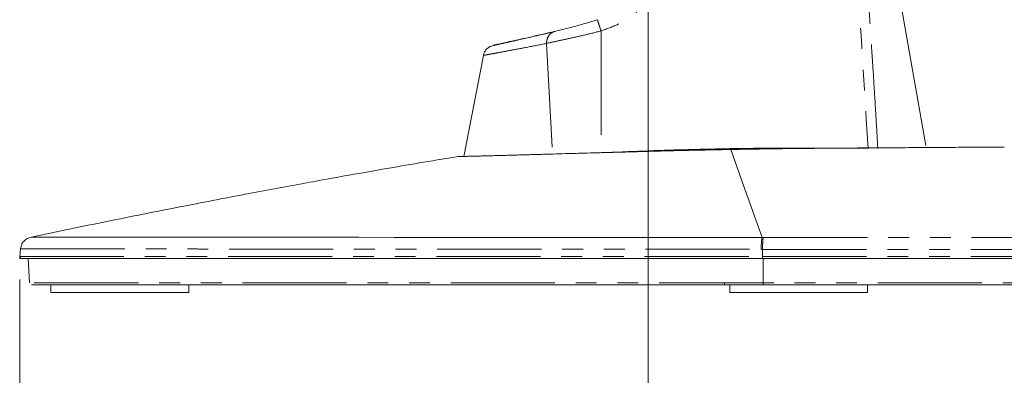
# Model space of a CAD drawing. Header units: millimetres. Extents: x 19 to 844, y 7 to 552.
# Tile 115 of 177: x 362 to 423, y 194 to 215. Entities that reach past the tile are written whole.
import ezdxf

# ---------------------------------------------------------------- set-up
doc = ezdxf.new("R2010")
doc.units = ezdxf.units.MM
doc.linetypes.add('PHANTOM', pattern=[12.7, 6.35, -1.27, 1.27, -1.27, 1.27, -1.27])
doc.styles.add('SLDTEXTSTYLE0', font='TXT', dxfattribs={"width": 0.75})
doc.dimstyles.new('SLDDIMSTYLE1', dxfattribs={"dimtxt": 3.5, "dimasz": 3.302, "dimexe": 0, "dimexo": 0.0625, "dimgap": 0.875, "dimtad": 0, "dimtih": 1, "dimtoh": 1, "dimdec": 1, "dimlfac": 2.5, "dimrnd": 1e-09, "dimzin": 12, "dimdsep": 46, "dimtxsty": 'SLDTEXTSTYLE0', "dimsah": 1, "dimcen": 0.09, "dimadec": 0, "dimazin": 3, "dimtfac": 1, "dimtdec": 1, "dimtofl": 0, "dimtmove": 0, "dimatfit": 3, "dimfxl": 0, "dimfrac": 2, "dimtolj": 1, "dimtzin": 12, "dimarcsym": 0})

# ---------------------------------------------------------------- blocks, each defined once
blk = doc.blocks.new('_D_10')
at = {"color": 7, "linetype": 'Continuous', "lineweight": 0}
for p, q in [((362.481, 199.435), (362.481, 178.699)), ((458.294, 199.435), (458.294, 178.699)), ((362.481, 181.874), (404.569, 181.874)), ((458.294, 181.874), (416.206, 181.874))]:
    blk.add_line(p, q, dxfattribs=at)
for points in [[(362.481, 181.874), (365.783, 181.366), (365.783, 182.382)], [(458.294, 181.874), (454.992, 182.382), (454.992, 181.366)]]:
    blk.add_solid(points, dxfattribs=at)
at = {"color": 7, "linetype": 'Continuous', "lineweight": 0, "insert": (404.569, 183.607), "char_height": 3.5, "attachment_point": 1, "style": 'SLDTEXTSTYLE0'}
blk.add_mtext('239.5', dxfattribs=at)
blk = doc.blocks.new('_D_11')
at = {"color": 7, "linetype": 'Continuous', "lineweight": 0}
for p, q in [((400.806, 265.383), (400.806, 186.106)), ((362.481, 199.435), (362.481, 186.106)), ((362.481, 189.281), (377.118, 189.281)), ((400.806, 189.281), (386.169, 189.281))]:
    blk.add_line(p, q, dxfattribs=at)
for points in [[(362.481, 189.281), (365.783, 188.773), (365.783, 189.789)], [(400.806, 189.281), (397.504, 189.789), (397.504, 188.773)]]:
    blk.add_solid(points, dxfattribs=at)
at = {"color": 7, "linetype": 'Continuous', "lineweight": 0, "insert": (377.118, 191.015), "char_height": 3.5, "attachment_point": 1, "style": 'SLDTEXTSTYLE0'}
blk.add_mtext('95.8', dxfattribs=at)

msp = doc.modelspace()

# ---------------------------------------------------------------- linework, layer by layer
at = {"color": 7, "linetype": 'Continuous', "lineweight": 15}
for p, q in [((417.743, 207.604), (415.157, 222.259)), ((395.031, 214.548), (394.63, 214.454)), ((390.761, 213.113), (389.557, 206.94)), ((362.533, 201.304), (362.492, 200.836)), ((363.002, 200.705), (363.08, 199.219)), ((364.386, 199.105), (364.386, 198.625)), ((372.786, 198.625), (372.786, 199.105)), ((405.466, 199.219), (405.466, 199.105)), ((405.786, 199.105), (405.786, 198.625)), ((414.186, 198.625), (414.186, 199.105)), ((364.386, 198.625), (367.482, 198.625)), ((367.482, 198.625), (372.786, 198.625)), ((405.786, 198.625), (414.183, 198.625)), ((414.183, 198.625), (414.186, 198.625))]:
    msp.add_line(p, q, dxfattribs=at)
at = {"color": 8, "linetype": 'PHANTOM', "lineweight": 0}
for p, q in [((397.935, 214.605), (397.952, 207.171)), ((394.61, 213.843), (394.978, 207.062)), ((405.841, 207.364), (406.5, 205.518)), ((406.5, 205.518), (407.755, 201.992)), ((407.831, 201.992), (407.755, 201.992)), ((407.782, 201.269), (407.705, 201.269)), ((407.779, 200.836), (407.782, 201.269)), ((407.821, 199.219), (407.816, 200.705))]:
    msp.add_line(p, q, dxfattribs=at)
at = {"color": 7, "linetype": 'Continuous', "lineweight": 0}
for p in [(362.493, 200.849), (362.612, 200.705)]:
    msp.add_line(p, (362.481, 200.705), dxfattribs=at)
at = {"color": 7, "linetype": 'Continuous', "lineweight": 15, "flags": 128}
msp.add_lwpolyline([(363.186, 202.018), (363.199, 202.018), (363.26, 202.018), (363.358, 202.018), (363.481, 202.018), (363.622, 202.018), (363.772, 202.017), (363.923, 202.017), (364.071, 202.017), (364.169, 202.017), (364.26, 202.017), (364.358, 202.017), (364.526, 202.017), (364.78, 202.017), (364.963, 202.016), (365.139, 202.016), (365.313, 202.016), (365.482, 202.016), (365.645, 202.016), (366.011, 202.016), (366.372, 202.015), (366.722, 202.015), (367.056, 202.015), (367.369, 202.014), (367.657, 202.014), (368.013, 202.014), (368.344, 202.013), (368.646, 202.013), (368.915, 202.013), (369.149, 202.012), (369.591, 202.012), (370.308, 202.012), (371.065, 202.011), (371.862, 202.011), (372.586, 202.01), (373.623, 202.009), (374.882, 202.008), (375.939, 202.007), (376.745, 202.007), (376.745, 202.007), (376.745, 202.007), (376.745, 202.007), (376.745, 202.007), (376.745, 202.007), (376.746, 202.007), (376.748, 202.007), (376.757, 202.007), (376.795, 202.007), (377.003, 202.007), (377.421, 202.006), (378.004, 202.006), (378.763, 202.005), (379.923, 202.005), (381.381, 202.004), (383.168, 202.002), (385.32, 202.001), (387.875, 202), (390.339, 201.998), (393.131, 201.997), (396.267, 201.996), (398.85, 201.995), (401.63, 201.994), (404.603, 201.993), (407.755, 201.992)], dxfattribs=at)
at = {"color": 8, "linetype": 'PHANTOM', "lineweight": 0}
msp.add_arc((411.066, 201.4), 3.363, 169.86427, 182.23268, dxfattribs=at)
for points, knots in [([(413.193, 222.37), (413.212, 222.157), (413.635, 217.185), (413.933, 212.202), (414.218, 207.434)], [0, 0, 0, 0, 0.043003, 1, 1, 1, 1]), ([(402.136, 221.619), (402.037, 221.058), (401.854, 220.028), (401.548, 218.625), (401.216, 217.494), (400.819, 216.618), (400.333, 215.951), (399.723, 215.417), (398.916, 214.959), (398.286, 214.731), (397.935, 214.605)], [0, 0, 0, 0, 0.195188, 0.35818, 0.49151, 0.597898, 0.685306, 0.771322, 0.872808, 1, 1, 1, 1]), ([(414.812, 207.436), (414.789, 207.827), (414.736, 208.747), (414.641, 210.339), (414.517, 212.346), (414.394, 214.243), (414.311, 215.471), (414.283, 215.892)], [0, 0, 0, 0, 0.138427, 0.32657, 0.564429, 0.850458, 1, 1, 1, 1]), ([(397.717, 215.293), (397.718, 215.283), (397.722, 215.263), (397.77, 215.107), (397.843, 214.878), (397.905, 214.694), (397.935, 214.605)], [0, 0, 0, 0, 0.2400254, 0.4981919, 0.7573578, 1, 1, 1, 1]), ([(397.935, 214.605), (397.596, 214.518), (396.922, 214.347), (395.985, 214.141), (395.171, 213.965), (394.797, 213.884), (394.61, 213.843)], [0, 0, 0, 0, 0.253352, 0.503821, 0.752129, 1, 1, 1, 1]), ([(394.61, 213.843), (394.616, 213.927), (394.628, 214.1), (394.741, 214.328), (394.91, 214.503), (395.054, 214.555), (395.124, 214.58)], [0, 0, 0, 0, 0.243149, 0.499997, 0.756847, 1, 1, 1, 1]), ([(390.762, 213.113), (390.783, 213.117), (390.824, 213.124), (391.157, 213.185), (391.68, 213.28), (392.42, 213.418), (393.369, 213.596), (394.19, 213.76), (394.61, 213.843)], [0, 0, 0, 0, 0.163256, 0.326961, 0.490866, 0.6521, 0.821823, 1, 1, 1, 1]), ([(405.839, 207.382), (406.08, 207.386), (406.582, 207.393), (407.132, 207.395), (407.404, 207.393), (407.467, 207.393)], [0, 0, 0, 0, 0.414273, 0.862213, 1, 1, 1, 1]), ([(405.844, 207.331), (405.844, 207.333), (405.845, 207.341), (405.844, 207.351), (405.842, 207.362), (405.841, 207.366), (405.841, 207.365), (405.841, 207.364)], [0, 0, 0, 0, 0.085805, 0.270254, 0.544164, 0.808251, 1, 1, 1, 1]), ([(407.831, 201.992), (407.825, 201.972), (407.812, 201.931), (407.797, 201.761), (407.786, 201.533), (407.783, 201.355), (407.782, 201.269)], [0, 0, 0, 0, 0.242715, 0.4999217, 0.757171, 1, 1, 1, 1]), ([(407.831, 201.992), (409.033, 201.992), (411.485, 201.991), (415.235, 201.991), (418.87, 201.991), (422.359, 201.991), (424.783, 201.992), (426.363, 201.992), (427.109, 201.992), (427.855, 201.992), (428.6, 201.992), (429.344, 201.992), (430.087, 201.992), (431.37, 201.993), (432.482, 201.993), (433.432, 201.993), (433.729, 201.993), (434.024, 201.993), (434.318, 201.993), (434.611, 201.993), (434.884, 201.994), (435.208, 201.994), (435.656, 201.994), (436.3, 201.994), (436.988, 201.994), (437.644, 201.994), (438.205, 201.995), (438.721, 201.995), (439.215, 201.995), (439.794, 201.995), (440.577, 201.995), (441.422, 201.996), (442.254, 201.996), (443.018, 201.996), (443.819, 201.997), (444.628, 201.997), (445.608, 201.997), (446.35, 201.998), (446.884, 201.998), (447.05, 201.998), (447.215, 201.998), (447.379, 201.998), (447.542, 201.998), (447.661, 201.998), (447.817, 201.998), (448.048, 201.998), (448.419, 201.998), (448.808, 201.999), (449.165, 201.999), (449.458, 201.999), (449.74, 201.999), (450.068, 201.999), (450.583, 201.999), (451.255, 202), (451.979, 202), (452.631, 202), (453.174, 202.001), (453.687, 202.001), (454.222, 202.001), (454.736, 202.001), (455.225, 202.001), (455.667, 202.002), (456.086, 202.002), (456.446, 202.002), (456.745, 202.002), (456.98, 202.002), (457.164, 202.002), (457.305, 202.003), (457.415, 202.003), (457.497, 202.003), (457.543, 202.003), (457.577, 202.003), (457.56, 202.003), (457.555, 202.003)], [0, 0, 0, 0, 0.0410376, 0.0836805, 0.1281237, 0.1670174, 0.207484, 0.216803, 0.2262108, 0.2357092, 0.2452998, 0.2549843, 0.2647643, 0.2746415, 0.3062173, 0.3103862, 0.3145629, 0.3187476, 0.3229402, 0.327141, 0.3313498, 0.334737, 0.3412868, 0.3509698, 0.363372, 0.3723837, 0.3811061, 0.3895354, 0.3967913, 0.404767, 0.4176423, 0.4355016, 0.4477471, 0.4611192, 0.4764103, 0.4919273, 0.5070711, 0.5339473, 0.5374879, 0.5410333, 0.5445835, 0.5481385, 0.5516982, 0.5552626, 0.5560448, 0.5620363, 0.5707863, 0.5813827, 0.589261, 0.596387, 0.6027548, 0.6102541, 0.6211686, 0.642756, 0.664755, 0.6837757, 0.7028946, 0.7180562, 0.7372646, 0.7621495, 0.7801462, 0.8019581, 0.8264366, 0.8487716, 0.8696392, 0.8911941, 0.9087386, 0.9261337, 0.9433744, 0.9604558, 0.9773732, 0.9941222, 1, 1, 1, 1]), ([(362.547, 201.302), (362.577, 201.302), (362.64, 201.301), (363.286, 201.301), (364.338, 201.299), (365.779, 201.298), (367.472, 201.296), (369.109, 201.294), (370.188, 201.293), (370.607, 201.293), (370.74, 201.293), (370.873, 201.292), (371.008, 201.292), (371.144, 201.292), (371.281, 201.292), (371.444, 201.292), (371.717, 201.292), (372.163, 201.291), (372.829, 201.29), (373.708, 201.289), (374.82, 201.288), (376.194, 201.287), (377.864, 201.286), (379.608, 201.284), (381.367, 201.283), (382.601, 201.282), (383.459, 201.281), (383.878, 201.281), (384.307, 201.281), (384.745, 201.28), (385.194, 201.28), (385.654, 201.28), (387.171, 201.279), (389.778, 201.277), (393.562, 201.275), (397.295, 201.273), (400.916, 201.271), (404.369, 201.27), (406.622, 201.27), (407.705, 201.269)], [0, 0, 0, 0, 0.0646193, 0.1360388, 0.2094945, 0.2727823, 0.3375134, 0.3956795, 0.4216335, 0.4250487, 0.4284676, 0.4318904, 0.4353169, 0.4387472, 0.4421813, 0.4456056, 0.4508815, 0.4622673, 0.4778201, 0.4975414, 0.5214342, 0.5493662, 0.5814367, 0.6176511, 0.6438271, 0.6718135, 0.6783456, 0.684969, 0.6916837, 0.6984899, 0.7053875, 0.7123766, 0.7194572, 0.7739718, 0.8253944, 0.8737157, 0.9189296, 0.961027, 1, 1, 1, 1]), ([(407.782, 201.269), (409.013, 201.269), (411.528, 201.268), (415.378, 201.268), (419.108, 201.268), (422.672, 201.268), (425.896, 201.269), (428.086, 201.269), (429.297, 201.269), (429.677, 201.269), (430.057, 201.27), (430.435, 201.27), (430.813, 201.27), (432.247, 201.27), (434.66, 201.271), (437.871, 201.272), (440.688, 201.273), (443.148, 201.274), (444.737, 201.275), (445.722, 201.275), (446.171, 201.275), (446.611, 201.275), (447.043, 201.276), (447.466, 201.276), (447.881, 201.276), (448.932, 201.277), (450.524, 201.278), (452.463, 201.279), (454.15, 201.28), (455.362, 201.281), (456.218, 201.281), (456.811, 201.281), (457.308, 201.282), (457.703, 201.282), (457.999, 201.282), (458.172, 201.282), (458.262, 201.282), (458.232, 201.282), (458.227, 201.282)], [0, 0, 0, 0, 0.041477, 0.084774, 0.129886, 0.169181, 0.209745, 0.246493, 0.251378, 0.256281, 0.2612, 0.266136, 0.271089, 0.276058, 0.322914, 0.36974, 0.416535, 0.455823, 0.495094, 0.503908, 0.512721, 0.521533, 0.530345, 0.539156, 0.547966, 0.556775, 0.607477, 0.65931, 0.712272, 0.766368, 0.797792, 0.829587, 0.861753, 0.894291, 0.927201, 0.960483, 0.99414, 1, 1, 1, 1]), ([(362.492, 200.836), (362.534, 200.836), (362.616, 200.836), (363.281, 200.836), (364.337, 200.836), (365.813, 200.836), (367.685, 200.836), (369.94, 200.836), (372.558, 200.836), (375.515, 200.836), (378.787, 200.836), (382.343, 200.836), (386.154, 200.836), (390.185, 200.836), (394.4, 200.836), (398.763, 200.836), (403.23, 200.836), (406.268, 200.836), (407.779, 200.836)], [0, 0, 0, 0, 0.0697542, 0.1392604, 0.2082758, 0.2765722, 0.3439375, 0.4101886, 0.4751697, 0.5387673, 0.6009069, 0.6615675, 0.720777, 0.7786234, 0.8352478, 0.8908488, 0.945671, 1, 1, 1, 1]), ([(407.779, 200.836), (408.861, 200.836), (411.024, 200.836), (414.273, 200.836), (417.503, 200.836), (420.7, 200.836), (423.848, 200.836), (426.934, 200.836), (429.943, 200.836), (432.862, 200.836), (435.676, 200.836), (438.374, 200.836), (440.943, 200.836), (443.537, 200.836), (446.104, 200.836), (448.58, 200.836), (450.805, 200.836), (452.762, 200.836), (454.584, 200.836), (456.163, 200.836), (457.374, 200.836), (458.137, 200.836), (458.232, 200.836), (458.28, 200.836)], [0, 0, 0, 0, 0.036429, 0.07288, 0.109462, 0.146281, 0.183436, 0.221019, 0.259108, 0.297774, 0.337068, 0.377033, 0.417697, 0.45907, 0.509651, 0.56123, 0.613757, 0.667164, 0.721358, 0.790042, 0.859554, 0.929633, 1, 1, 1, 1]), ([(407.788, 200.705), (407.787, 200.707), (407.785, 200.711), (407.782, 200.734), (407.781, 200.758), (407.78, 200.782), (407.779, 200.808), (407.779, 200.827), (407.779, 200.836)], [0, 0, 0, 0, 0.235826, 0.463107, 0.590551, 0.724563, 0.862199, 1, 1, 1, 1]), ([(407.821, 199.219), (406.673, 199.219), (404.376, 199.219), (400.99, 199.219), (397.683, 199.219), (394.48, 199.219), (391.4, 199.219), (388.264, 199.219), (385.118, 199.219), (382.017, 199.219), (379.153, 199.219), (376.529, 199.219), (373.949, 199.219), (371.484, 199.219), (369.214, 199.219), (367.307, 199.219), (365.757, 199.219), (364.556, 199.219), (363.708, 199.219), (363.178, 199.219), (363.113, 199.219), (363.08, 199.219)], [0, 0, 0, 0, 0.041689, 0.083374, 0.125056, 0.166736, 0.208415, 0.250093, 0.300099, 0.350103, 0.400105, 0.450106, 0.500105, 0.562595, 0.625083, 0.687568, 0.750053, 0.812539, 0.875027, 0.937514, 1, 1, 1, 1]), ([(446.563, 199.219), (446.1, 199.219), (444.988, 199.219), (442.939, 199.219), (440.533, 199.219), (437.926, 199.219), (435.138, 199.219), (432.171, 199.219), (429.035, 199.219), (425.744, 199.219), (422.317, 199.219), (418.78, 199.219), (415.161, 199.219), (411.493, 199.219), (409.045, 199.219), (407.821, 199.219)], [0, 0, 0, 0, 0.056036, 0.134682, 0.213331, 0.291989, 0.37065, 0.449319, 0.527988, 0.606664, 0.68534, 0.764013, 0.842682, 0.921345, 1, 1, 1, 1]), ([(407.821, 199.219), (407.821, 199.205), (407.822, 199.174), (407.824, 199.136), (407.826, 199.11), (407.828, 199.107), (407.83, 199.105)], [0, 0, 0, 0, 0.240773, 0.5, 0.759227, 1, 1, 1, 1])]:
    msp.add_open_spline(points, degree=3, knots=knots, dxfattribs=at)
at = {"color": 7, "linetype": 'Continuous', "lineweight": 15}
for points, knots in [([(397.717, 215.293), (397.46, 215.211), (396.945, 215.047), (396.215, 214.851), (395.572, 214.688), (395.274, 214.616), (395.124, 214.58)], [0, 0, 0, 0, 0.246801, 0.496637, 0.747957, 1, 1, 1, 1]), ([(394.63, 214.454), (394.217, 214.357), (393.223, 214.123), (392.138, 213.883), (391.319, 213.699), (391.204, 213.668), (391.147, 213.652)], [0, 0, 0, 0, 0.191342, 0.460552, 0.730112, 1, 1, 1, 1]), ([(395.124, 214.58), (394.564, 214.449), (393.443, 214.188), (392.281, 213.936), (391.521, 213.772), (391.427, 213.752), (391.38, 213.742)], [0, 0, 0, 0, 0.249927, 0.49996, 0.75001, 1, 1, 1, 1]), ([(391.147, 213.653), (391.09, 213.614), (390.976, 213.537), (390.854, 213.371), (390.782, 213.225), (390.77, 213.135), (390.767, 213.112)], [0, 0, 0, 0, 0.299052, 0.60144, 0.897348, 1, 1, 1, 1]), ([(405.841, 207.364), (405.713, 207.362), (405.385, 207.356), (404.902, 207.347), (404.414, 207.337), (403.923, 207.327), (403.431, 207.316), (402.941, 207.305), (402.446, 207.293), (401.955, 207.281), (401.445, 207.268), (400.948, 207.254), (400.484, 207.242), (400.119, 207.231), (399.853, 207.224), (399.414, 207.212), (398.911, 207.198), (398.421, 207.185), (398.107, 207.176), (397.808, 207.168), (397.317, 207.154), (396.617, 207.135), (395.786, 207.112), (395.191, 207.095), (394.808, 207.084), (394.55, 207.076), (394.207, 207.066), (393.839, 207.056), (393.491, 207.046), (393.199, 207.037), (392.948, 207.03), (392.718, 207.024), (392.477, 207.018), (392.2, 207.01), (391.951, 207.004), (391.729, 206.998), (391.538, 206.993), (391.328, 206.987), (391.104, 206.982), (390.878, 206.976), (390.67, 206.97), (390.492, 206.966), (390.349, 206.962), (390.213, 206.959), (390.064, 206.955), (389.915, 206.952), (389.792, 206.949), (389.712, 206.947), (389.616, 206.945), (389.527, 206.943), (389.433, 206.941), (389.361, 206.94), (389.298, 206.939), (389.253, 206.938), (389.225, 206.937), (389.222, 206.937), (389.221, 206.937)], [0, 0, 0, 0, 0.012718, 0.032666, 0.048157, 0.06151, 0.081923, 0.097784, 0.11135, 0.132656, 0.148535, 0.164558, 0.185145, 0.19824, 0.204261, 0.214382, 0.246915, 0.261332, 0.271751, 0.284344, 0.297315, 0.332118, 0.373399, 0.409134, 0.417292, 0.430288, 0.448122, 0.470794, 0.489907, 0.507086, 0.52233, 0.53564, 0.550769, 0.569493, 0.592101, 0.604459, 0.619584, 0.636792, 0.656083, 0.677455, 0.698819, 0.717549, 0.733646, 0.74711, 0.766001, 0.790902, 0.810223, 0.823967, 0.832845, 0.863566, 0.879787, 0.903677, 0.927808, 0.952126, 0.976449, 1, 1, 1, 1]), ([(414.218, 207.434), (413.498, 207.441), (412.081, 207.455), (409.989, 207.458), (407.965, 207.447), (406.156, 207.424), (404.524, 207.392), (402.706, 207.345), (400.509, 207.276), (398.812, 207.206), (397.952, 207.171)], [0, 0, 0, 0, 0.132766, 0.261349, 0.385756, 0.505992, 0.594814, 0.686721, 0.84141, 1, 1, 1, 1]), ([(422.527, 207.517), (422.524, 207.517), (422.519, 207.517), (422.485, 207.517), (422.44, 207.517), (422.383, 207.516), (422.307, 207.516), (422.21, 207.515), (422.087, 207.514), (421.907, 207.513), (421.716, 207.511), (421.542, 207.51), (421.432, 207.51), (421.309, 207.509), (421.172, 207.508), (421.02, 207.507), (420.805, 207.506), (420.486, 207.504), (420.005, 207.5), (419.376, 207.496), (418.66, 207.491), (417.944, 207.486), (417.301, 207.481), (416.65, 207.477), (415.99, 207.472), (415.318, 207.468), (414.74, 207.465), (414.177, 207.461), (413.586, 207.457), (412.95, 207.453), (412.275, 207.448), (411.548, 207.442), (410.705, 207.434), (409.766, 207.424), (408.823, 207.413), (407.985, 207.401), (407.252, 207.39), (406.559, 207.378), (406.075, 207.369), (405.841, 207.364)], [0, 0, 0, 0, 0.028101, 0.05289, 0.072878, 0.092738, 0.116075, 0.139415, 0.162757, 0.191992, 0.232595, 0.24511, 0.258406, 0.272482, 0.28734, 0.302978, 0.319396, 0.350028, 0.389282, 0.437172, 0.487068, 0.527925, 0.562678, 0.59131, 0.627006, 0.657348, 0.682311, 0.701882, 0.727816, 0.753766, 0.776273, 0.804558, 0.834149, 0.86704, 0.903255, 0.930907, 0.951836, 0.976721, 1, 1, 1, 1]), ([(389.221, 206.937), (388.703, 206.852), (387.46, 206.649), (385.34, 206.288), (382.711, 205.826), (379.625, 205.267), (376.085, 204.604), (372.089, 203.832), (367.737, 202.967), (364.721, 202.338), (363.186, 202.018)], [0, 0, 0, 0, 0.059446, 0.142622, 0.243371, 0.361705, 0.497641, 0.651194, 0.822392, 1, 1, 1, 1]), ([(363.189, 202.019), (363.104, 201.995), (362.928, 201.946), (362.713, 201.764), (362.564, 201.525), (362.542, 201.343), (362.53, 201.255)], [0, 0, 0, 0, 0.242502, 0.499892, 0.75734, 1, 1, 1, 1]), ([(362.493, 200.836), (362.492, 200.827), (362.492, 200.808), (362.499, 200.782), (362.511, 200.758), (362.523, 200.745), (362.529, 200.739)], [0, 0, 0, 0, 0.256663, 0.51302, 0.762626, 1, 1, 1, 1]), ([(407.788, 200.705), (406.937, 200.705), (405.234, 200.705), (402.701, 200.705), (400.168, 200.705), (397.637, 200.705), (395.109, 200.705), (392.421, 200.705), (389.585, 200.705), (386.628, 200.705), (383.73, 200.705), (380.911, 200.705), (378.184, 200.705), (375.574, 200.705), (373.113, 200.705), (370.836, 200.705), (368.774, 200.705), (366.955, 200.705), (365.414, 200.705), (364.18, 200.705), (363.286, 200.705), (362.718, 200.705), (362.648, 200.705), (362.612, 200.705)], [0, 0, 0, 0, 0.030612, 0.061282, 0.092154, 0.124019, 0.156467, 0.189537, 0.230676, 0.273315, 0.31758, 0.363622, 0.411606, 0.462008, 0.514518, 0.569135, 0.625876, 0.684566, 0.745359, 0.807586, 0.871061, 0.935322, 1, 1, 1, 1]), ([(407.788, 200.705), (409.166, 200.705), (411.927, 200.705), (415.625, 200.705), (418.846, 200.705), (421.607, 200.705), (424.352, 200.705), (427.084, 200.705), (429.8, 200.705), (432.489, 200.705), (435.139, 200.705), (437.738, 200.705), (440.453, 200.705), (443.236, 200.705), (446.026, 200.705), (448.624, 200.705), (450.99, 200.705), (453.09, 200.705), (454.88, 200.705), (456.317, 200.705), (457.382, 200.705), (457.983, 200.705), (458.232, 200.705), (458.16, 200.705), (458.16, 200.705)], [0, 0, 0, 0, 0.046516, 0.0931488, 0.1250916, 0.1571852, 0.1896064, 0.2232559, 0.2577313, 0.2931132, 0.3300441, 0.3681744, 0.4075248, 0.4572438, 0.5092587, 0.5636173, 0.6203118, 0.6792508, 0.7406426, 0.8037934, 0.8684201, 0.9339524, 0.9999999, 1, 1, 1, 1]), ([(363.2, 199.105), (363.235, 199.105), (363.305, 199.105), (363.867, 199.105), (364.753, 199.105), (365.974, 199.105), (367.498, 199.105), (369.297, 199.105), (371.335, 199.105), (373.586, 199.105), (376.017, 199.105), (378.593, 199.105), (381.286, 199.105), (384.064, 199.105), (386.91, 199.105), (389.824, 199.105), (393.017, 199.105), (396.503, 199.105), (400.256, 199.105), (404.028, 199.105), (406.565, 199.105), (407.83, 199.105)], [0, 0, 0, 0, 0.064832, 0.129229, 0.192809, 0.255127, 0.315987, 0.374715, 0.431471, 0.486093, 0.538593, 0.588954, 0.63689, 0.682885, 0.72682, 0.76903, 0.810608, 0.859972, 0.90768, 0.953994, 1, 1, 1, 1]), ([(407.83, 199.105), (409.189, 199.105), (411.916, 199.105), (415.557, 199.105), (418.732, 199.105), (421.452, 199.105), (424.166, 199.105), (426.864, 199.105), (429.541, 199.105), (432.193, 199.105), (434.809, 199.105), (437.374, 199.105), (440.056, 199.105), (442.806, 199.105), (445.564, 199.105), (448.132, 199.105), (450.473, 199.105), (452.551, 199.105), (454.323, 199.105), (455.749, 199.105), (456.792, 199.105), (457.431, 199.105), (457.638, 199.105), (457.448, 199.105), (456.961, 199.105), (456.718, 199.105)], [0, 0, 0, 0, 0.040973, 0.082177, 0.110008, 0.138407, 0.167073, 0.196713, 0.227097, 0.25827, 0.29083, 0.324481, 0.359229, 0.403137, 0.449092, 0.497152, 0.547297, 0.599444, 0.653774, 0.709668, 0.766872, 0.824915, 0.883437, 0.941958, 1, 1, 1, 1])]:
    msp.add_open_spline(points, degree=3, knots=knots, dxfattribs=at)

# ---------------------------------------------------------------- dimensions: what is measured, and where the dimension line sits
at = {"color": 7, "linetype": 'Continuous', "lineweight": 0}
dim = msp.add_linear_dim(base=(400.806, 189.281), p1=(362.481, 200.705), p2=(400.806, 266.653), angle=0, dimstyle='SLDDIMSTYLE1', dxfattribs=at)
dim.commit()
dim.dimension.update_dxf_attribs({"geometry": '_D_11', "text_midpoint": (381.643, 189.281), "dimtype": 160})
dim = msp.add_linear_dim(base=(362.481, 181.874), p1=(458.294, 200.705), p2=(362.481, 200.705), dimstyle='SLDDIMSTYLE1', dxfattribs=at)
dim.commit()
dim.dimension.update_dxf_attribs({"geometry": '_D_10', "text_midpoint": (410.387, 181.874), "dimtype": 160})

doc.saveas('drawing.dxf')
